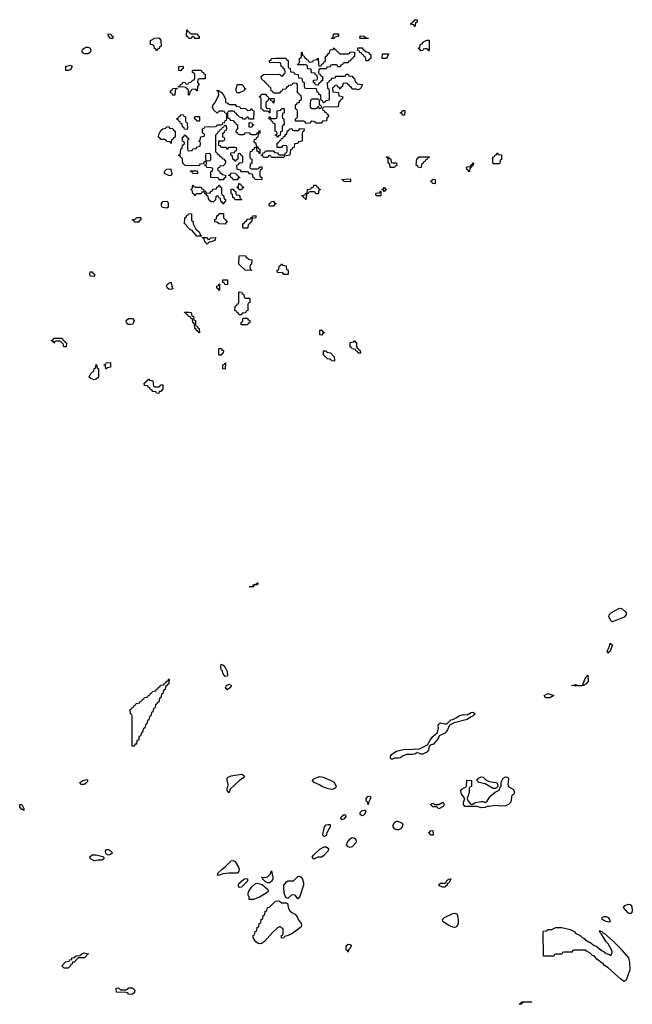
# Model space of a CAD drawing. Header units: inches. Extents: x 2604706 to 2755870, y 449242 to 584050.
# Tile 48 of 59: x 2735850 to 2741930, y 554949 to 564714. Entities that reach past the tile are written whole.
import ezdxf

# ---------------------------------------------------------------- set-up
doc = ezdxf.new("R2010")
doc.units = ezdxf.units.IN
doc.header["$MEASUREMENT"] = 0
for name, color, linetype in [('C7535', 7, 'Continuous'), ('C7536', 7, 'Continuous'), ('C7545', 7, 'Continuous'), ('C7546', 7, 'Continuous')]:
    doc.layers.add(name, color=color, linetype=linetype)

msp = doc.modelspace()

# ---------------------------------------------------------------- linework, layer by layer
at = {"layer": 'C7535', "color": 6}
for points in [[(2738170, 559089), (2738128, 559090), (2738166, 559094), (2738168, 559110), (2738202, 559118), (2738206, 559130), (2738214, 559130), (2738210.7, 559109.3), (2738174, 559106)], [(2737890, 558200.7), (2737870, 558225.2), (2737859.1, 558259.1), (2737849.6, 558270.4), (2737845.4, 558294.6), (2737850, 558322), (2737870, 558311), (2737890.4, 558290.4), (2737910.7, 558250), (2737914, 558210), (2737910, 558204)], [(2736990, 557509.4), (2736968, 557510), (2736966, 557810), (2736962, 557822), (2736948.4, 557828.4), (2736947.3, 557872.7), (2736962, 557878), (2736967.3, 557892.7), (2736982, 557898), (2736987.3, 557912.7), (2737002, 557918), (2737007.3, 557932.7), (2737042, 557938), (2737047.3, 557952.7), (2737062, 557958), (2737067.3, 557972.7), (2737082, 557978), (2737087.3, 557992.7), (2737122, 557998), (2737127.3, 558012.7), (2737142, 558018), (2737147.3, 558032.7), (2737162, 558038), (2737167.3, 558052.7), (2737202, 558058), (2737207.3, 558072.7), (2737222, 558078), (2737227.3, 558092.7), (2737242, 558098), (2737247.3, 558112.7), (2737282, 558118), (2737287.3, 558132.7), (2737302, 558138), (2737307.3, 558152.7), (2737322, 558158), (2737327.3, 558172.7), (2737332.7, 558172.7), (2737330, 558126), (2737318, 558122), (2737314, 558110), (2737298, 558102), (2737294, 558070), (2737278, 558062), (2737272, 558030), (2737258, 558022), (2737252, 557990), (2737238, 557982), (2737230, 557946), (2737218, 557942), (2737210, 557926), (2737198, 557922), (2737194, 557890), (2737178, 557882), (2737172, 557850), (2737158, 557842), (2737152, 557810), (2737138, 557802), (2737132, 557770), (2737118, 557762), (2737112, 557730), (2737098, 557722), (2737092, 557690), (2737078, 557682), (2737072, 557668), (2737070, 557646), (2737058, 557642), (2737050, 557608), (2737034, 557606), (2737031, 557570), (2737014, 557566), (2737011, 557530), (2736992, 557528)], [(2737910, 558069.2), (2737894, 558090), (2737902.7, 558110), (2737930, 558124.7), (2737950.8, 558110.8), (2737950, 558106), (2737942, 558090)], [(2737930, 557046), (2737909.5, 557070), (2737909.5, 557090), (2737916.6, 557103.4), (2737919.6, 557130), (2737907.5, 557172.5), (2737909.5, 557190), (2737917.6, 557202.4), (2737950, 557215.5), (2738050, 557230.5), (2738066, 557226), (2738082, 557210), (2738066, 557190), (2738030, 557167.3), (2737938, 557082)], [(2736490, 557127.6), (2736458, 557130), (2736448, 557150), (2736475.3, 557170), (2736517.5, 557177.5), (2736526, 557170), (2736516.4, 557150)], [(2738950, 557079.5), (2738910, 557085.1), (2738850, 557109.5), (2738826.9, 557126.9), (2738774, 557150), (2738757.2, 557170), (2738760.9, 557179.1), (2738772.3, 557187.7), (2738830, 557208.4), (2738862.6, 557202.6), (2738932.5, 557172.5), (2738970.4, 557150.4), (2738990.4, 557110.4), (2738984, 557096), (2738970, 557086)], [(2735890, 556869.6), (2735882, 556882), (2735870, 556881.2), (2735850, 556904), (2735850, 556930.4), (2735870.3, 556930), (2735890.5, 556890)], [(2739310, 556928), (2739306, 556950), (2739290, 556966), (2739289.6, 556990), (2739305.2, 557010), (2739314, 557014), (2739330.7, 557010.7), (2739330.8, 556990.8), (2739311.3, 556950)], [(2739050, 556779), (2739035.3, 556790), (2739042.7, 556810), (2739070.6, 556830.6), (2739083.6, 556823.6), (2739086, 556810), (2739070, 556789.2)], [(2739250, 556817.2), (2739228.7, 556830), (2739229.2, 556850), (2739250, 556870.5), (2739274.8, 556874.8), (2739282, 556870), (2739281, 556850), (2739270, 556829)], [(2738870, 556609.4), (2738858, 556630), (2738874.5, 556710), (2738890, 556727.7), (2738910, 556733.4), (2738930, 556731), (2738930.5, 556710), (2738899.1, 556650), (2738890, 556622)], [(2739590, 556679.3), (2739568.7, 556690), (2739557.2, 556710), (2739556, 556730), (2739569.6, 556750.4), (2739590, 556764.9), (2739604.5, 556764.5), (2739646.4, 556746.4), (2739651.3, 556730), (2739646.8, 556710), (2739630, 556689.2), (2739610, 556679.3)], [(2739950, 556626), (2739927.3, 556627.3), (2739922, 556642), (2739906, 556650), (2739922, 556658), (2739926, 556670), (2739950, 556671), (2739954, 556630)], [(2739130, 556503.6), (2739110, 556509.3), (2739095.1, 556530), (2739103.9, 556556.1), (2739129.6, 556590.3), (2739150, 556602), (2739170, 556600.7), (2739182.8, 556590), (2739190.7, 556570), (2739184.9, 556550), (2739150, 556509.7)], [(2736670, 556379.3), (2736630, 556379.5), (2736590, 556372.7), (2736554, 556390), (2736545.2, 556410), (2736570.5, 556430.5), (2736610, 556430.8), (2736650, 556422.8), (2736674.8, 556414.8), (2736684.7, 556404.7), (2736686, 556390)], [(2736730, 556429.3), (2736714, 556434), (2736705.2, 556445.2), (2736701.2, 556470), (2736710, 556484.7), (2736730, 556482.8), (2736751.3, 556470), (2736771, 556450), (2736750, 556434)], [(2738770, 556389.5), (2738754, 556410), (2738769, 556430), (2738830, 556488), (2738870.4, 556510.4), (2738891.3, 556510), (2738914, 556494), (2738910.6, 556470), (2738870, 556423.7), (2738850, 556409.6), (2738810, 556409.5)], [(2737830, 556229.4), (2737808.7, 556230), (2737818, 556242), (2737818, 556250), (2737858, 556290), (2737889.2, 556310.8), (2737948.7, 556370), (2737970, 556374), (2737990, 556366), (2738022, 556310), (2738027.3, 556290), (2738026, 556270), (2738011, 556250), (2737930, 556249), (2737870, 556241.2)], [(2738330, 556154), (2738310, 556154.5), (2738287.2, 556167.2), (2738262, 556190), (2738262, 556202), (2738249.6, 556210.4), (2738286, 556206), (2738310, 556213), (2738338.6, 556241.4), (2738350, 556272), (2738364, 556210), (2738363, 556190), (2738350, 556166.6)], [(2738030, 556106), (2738020.4, 556120.4), (2738018, 556130), (2738029, 556150), (2738070, 556187.3), (2738090, 556197.3), (2738110, 556192), (2738110, 556169.2), (2738050, 556109.2)], [(2738128.9, 555988.9), (2738128, 556010), (2738118, 556030), (2738118, 556050), (2738124, 556070), (2738149.4, 556110), (2738190, 556147.7), (2738210.4, 556150.4), (2738256.1, 556136.1), (2738310.5, 556090), (2738318, 556070), (2738297.3, 556050), (2738230, 556012.7), (2738170, 555989.2)], [(2738610, 555995.3), (2738587.7, 556027.7), (2738570, 556035.6), (2738547.7, 556032.3), (2738510, 555997.2), (2738490, 556009.2), (2738474.7, 556050), (2738470, 556114), (2738471.8, 556130), (2738496.6, 556163.4), (2738510, 556172), (2738566, 556174), (2738610, 556215.3), (2738630, 556219.5), (2738644.9, 556210), (2738655.8, 556190), (2738667.5, 556152.5), (2738667.7, 556130), (2738630, 556018)], [(2738450, 555606), (2738448, 555630), (2738462, 555638), (2738466, 555650), (2738466, 555690), (2738462, 555702), (2738450, 555706), (2738438, 555718), (2738430, 555718), (2738410, 555708), (2738359.8, 555660.2), (2738281, 555570), (2738250, 555552.7), (2738230, 555549.6), (2738210, 555556), (2738189, 555570), (2738168, 555610), (2738168, 555630), (2738182, 555638), (2738186, 555670), (2738202, 555678), (2738206, 555710), (2738222, 555718), (2738226, 555750), (2738242, 555758), (2738246, 555790), (2738262, 555798), (2738266, 555830), (2738282, 555838), (2738286, 555870), (2738302, 555878), (2738308, 555910), (2738328, 555912), (2738388.7, 555970), (2738405.1, 555974.9), (2738430, 555970.4), (2738450, 555956.4), (2738496.3, 555956.3), (2738507.9, 555947.9), (2738518, 555898), (2738530, 555877.3), (2738550, 555860.7), (2738582.8, 555842.8), (2738606.8, 555810), (2738612.4, 555790), (2738643, 555750), (2738647.3, 555730), (2738642, 555718), (2738611, 555690), (2738550, 555649.2), (2738514, 555630), (2738478, 555622), (2738470, 555608)], [(2736290, 555308), (2736270, 555326), (2736270, 555334), (2736306, 555370), (2736342, 555378), (2736346, 555390), (2736366, 555394), (2736368, 555410), (2736390, 555412), (2736410, 555431), (2736448, 555432), (2736466, 555450), (2736490, 555458), (2736532, 555450), (2736518, 555442), (2736514, 555430), (2736494, 555410), (2736430, 555408), (2736390, 555368), (2736374, 555366), (2736370, 555346), (2736358, 555342), (2736354, 555330), (2736330, 555308.7)], [(2739110, 555466), (2739102, 555482), (2739090, 555486), (2739089, 555510), (2739089, 555530), (2739110, 555546), (2739130, 555541), (2739138.8, 555530), (2739130, 555506), (2739112, 555488)], [(2736930, 555046), (2736922, 555062), (2736907.3, 555067.3), (2736810, 555068), (2736808, 555110), (2736830, 555111.3), (2736852, 555092), (2736870, 555091.3), (2736907.3, 555092.7), (2736922, 555098), (2736926, 555110), (2736932.7, 555112.7), (2736970, 555112), (2736994, 555090), (2736990, 555066), (2736970, 555048.7)]]:
    msp.add_lwpolyline(points, close=True, dxfattribs=at)
for points in [[(2740000, 557582), (2739956, 557530), (2739922.8, 557517.2), (2739914.4, 557505.6), (2739906.8, 557470), (2739890.4, 557449.7), (2739850, 557429.3), (2739830, 557429.2), (2739810, 557439), (2739790, 557441.2), (2739770, 557429.2), (2739750, 557425.2), (2739690, 557426), (2739650, 557409.3), (2739630, 557393.2), (2739610, 557389.3), (2739570.7, 557389.3), (2739550, 557379), (2739540.2, 557380.2), (2739530, 557386), (2739529, 557410), (2739544, 557430), (2739590, 557459.1), (2739670, 557479.1), (2739730, 557474.8), (2739770, 557481), (2739810, 557478), (2739898, 557522), (2739922.7, 557570), (2739950, 557604.7), (2739996, 557644), (2740000, 557661.4)], [(2740000, 556897.5), (2739990, 556906), (2739950, 556906), (2739930, 556926), (2739930, 556934), (2739950, 556942), (2739971.3, 556931.3), (2740000, 556931.1)]]:
    msp.add_lwpolyline(points, dxfattribs=at)
at = {"layer": 'C7536', "color": 6}
for points in [[(2739770, 564646), (2739762, 564662), (2739726, 564670), (2739742, 564678), (2739746, 564690), (2739762, 564698), (2739770, 564714), (2739790, 564714), (2739794, 564710), (2739794, 564690), (2739778, 564682), (2739774, 564650)], [(2736750, 564528), (2736742, 564542), (2736730, 564546), (2736727.3, 564572.7), (2736754, 564570), (2736758, 564558), (2736774, 564550), (2736774, 564530), (2736770, 564528)], [(2737210, 564406), (2737202, 564422), (2737187.3, 564427.3), (2737186, 564450), (2737170, 564466), (2737147.3, 564467.3), (2737147.3, 564507.3), (2737190, 564531.3), (2737230, 564534), (2737252, 564510), (2737254, 564450), (2737238, 564442), (2737232.7, 564427.3), (2737218, 564422)], [(2737552.7, 564572.7), (2737610, 564574), (2737618, 564558), (2737631.6, 564551.6), (2737630, 564526), (2737590, 564526), (2737582, 564542), (2737570, 564546), (2737558, 564542), (2737552.7, 564527.3), (2737530, 564526), (2737522, 564542), (2737506, 564550), (2737507.3, 564612.7), (2737514, 564610), (2737518, 564598), (2737534, 564590), (2737538, 564578)], [(2738946, 564526), (2738946, 564530), (2738962, 564538), (2738966, 564570), (2738970, 564574), (2739010, 564574), (2739014, 564570), (2739014, 564550), (2738978, 564542), (2738970, 564526)], [(2739230, 564526), (2739226, 564530), (2739228, 564550), (2739230, 564554), (2739270, 564552), (2739278, 564538), (2739311.6, 564531.6), (2739310, 564526)], [(2736490, 564374), (2736469, 564390), (2736469, 564410), (2736477.2, 564422.8), (2736489.3, 564430.7), (2736510, 564441), (2736530, 564441), (2736551, 564430), (2736556, 564404), (2736550, 564388.7), (2736530, 564374)], [(2739910, 564406), (2739902, 564422), (2739890, 564426), (2739870, 564426), (2739858, 564422), (2739851.6, 564408.4), (2739830, 564406), (2739822, 564422), (2739808, 564428), (2739810, 564434), (2739822, 564438), (2739828.9, 564471.1), (2739846, 564474), (2739850, 564492), (2739890, 564511), (2739910, 564511.3), (2739912.7, 564507.3), (2739914, 564410)], [(2739030, 564374), (2739110, 564374), (2739122, 564378), (2739130, 564394), (2739172.7, 564392.7), (2739172.7, 564347.3), (2739158, 564342), (2739152.7, 564327.3), (2739138, 564322), (2739132.7, 564307.3), (2739118, 564302), (2739110, 564286), (2739070, 564286), (2739058, 564282), (2739054, 564270), (2739038, 564262), (2739030, 564246), (2739007.3, 564247.3), (2739002, 564262), (2738990, 564266), (2738950, 564266), (2738938, 564262), (2738930, 564246), (2738898, 564242), (2738890, 564226), (2738830, 564226), (2738818, 564222), (2738814, 564190), (2738818, 564178), (2738832.7, 564172.7), (2738838, 564158), (2738854, 564150), (2738854, 564110), (2738838, 564102), (2738834, 564090), (2738818, 564082), (2738810, 564066), (2738787.3, 564067.3), (2738782, 564082), (2738766, 564090), (2738767.3, 564112.7), (2738802, 564118), (2738806, 564130), (2738802, 564162), (2738787.3, 564167.3), (2738782, 564182), (2738747.3, 564187.3), (2738742, 564222), (2738710, 564226), (2738702, 564262), (2738687.3, 564267.3), (2738610, 564266), (2738606, 564270), (2738622, 564278), (2738627.3, 564292.7), (2738628, 564330), (2738642, 564338), (2738646, 564350), (2738646, 564390), (2738650, 564394), (2738654, 564390), (2738658, 564358), (2738672.7, 564352.7), (2738678, 564338), (2738694, 564330), (2738698, 564318), (2738712.7, 564312.7), (2738718, 564298), (2738730, 564294), (2738762, 564298), (2738767.3, 564312.7), (2738802, 564318), (2738806, 564330), (2738812.7, 564332.7), (2738814, 564270), (2738818, 564258), (2738830, 564254), (2738842, 564258), (2738847.3, 564272.7), (2738862, 564278), (2738867.3, 564292.7), (2738882, 564298), (2738886, 564310), (2738886, 564350), (2738902, 564358), (2738910, 564374), (2738922, 564378), (2738930, 564414), (2738962, 564418), (2738970, 564434), (2738978, 564418), (2738992.7, 564412.7), (2738998, 564398), (2739012.7, 564392.7), (2739018, 564378)], [(2739310, 564306), (2739287.3, 564307.3), (2739282, 564342), (2739267.3, 564347.3), (2739262, 564362), (2739247.3, 564367.3), (2739242, 564382), (2739227.3, 564387.3), (2739222, 564402), (2739207.3, 564407.3), (2739206, 564430), (2739210, 564434), (2739250, 564434), (2739258, 564418), (2739274, 564410), (2739278, 564398), (2739314, 564390), (2739318, 564378), (2739334, 564370), (2739334, 564330), (2739318, 564322)], [(2739490, 564328), (2739448.4, 564328.4), (2739450, 564374), (2739510, 564374), (2739510, 564366), (2739502, 564358)], [(2736330, 564209), (2736308, 564210), (2736309.3, 564250.7), (2736350, 564262), (2736370, 564252), (2736362, 564230), (2736350, 564218)], [(2737450, 564208), (2737428, 564210), (2737428, 564250), (2737470, 564254), (2737474, 564250), (2737474, 564230), (2737458, 564222)], [(2738870, 563894), (2738882, 563898), (2738890, 563914), (2738922, 563918), (2738926, 563930), (2738926, 564010), (2738922, 564022), (2738908, 564030), (2738906, 564090), (2738922, 564098), (2738926, 564110), (2738942, 564118), (2738950, 564134), (2738982, 564138), (2738990, 564154), (2739070, 564154), (2739082, 564158), (2739090, 564174), (2739110, 564174), (2739118, 564158), (2739150, 564154), (2739158, 564138), (2739174, 564130), (2739178, 564098), (2739194, 564090), (2739198, 564078), (2739252.7, 564072.7), (2739231.3, 564030), (2739210, 564018), (2739190, 564026), (2739150, 564026), (2739142, 564042), (2739126, 564050), (2739122, 564062), (2739106, 564070), (2739102, 564082), (2739090, 564086), (2739058, 564082), (2739054, 564050), (2739038, 564042), (2739030, 564026), (2739022, 564042), (2739007.3, 564047.3), (2739002, 564062), (2738990, 564066), (2738978, 564062), (2738972.7, 564047.3), (2738958, 564042), (2738954, 564030), (2738958, 563998), (2739012.7, 563992.7), (2739018, 563958), (2739052.7, 563952.7), (2739054, 563930), (2739038, 563922), (2739030, 563906), (2739018, 563902), (2739010, 563848.7), (2738870, 563846), (2738858, 563842), (2738854, 563830), (2738858, 563818), (2738872.7, 563812.7), (2738878, 563798), (2738894, 563790), (2738898, 563778), (2738910, 563774), (2738914, 563750), (2738898, 563742), (2738894, 563710), (2738854, 563706), (2738850, 563688.7), (2738792.7, 563687.3), (2738786, 563690), (2738782, 563702), (2738750, 563706), (2738738, 563702), (2738730, 563688), (2738690, 563686), (2738682, 563702), (2738670, 563706), (2738587.3, 563707.3), (2738586, 563730), (2738602, 563738), (2738606, 563750), (2738606, 563810), (2738602, 563822), (2738586, 563830), (2738586, 563870), (2738602, 563878), (2738608.4, 563891.6), (2738626, 563894), (2738628.4, 563911.6), (2738642, 563918), (2738646, 563930), (2738642, 563962), (2738627.3, 563967.3), (2738622, 563982), (2738606, 563990), (2738606, 564070), (2738602, 564082), (2738570, 564086), (2738558, 564082), (2738550, 564066), (2738518, 564062), (2738514, 564050), (2738498, 564042), (2738490, 564026), (2738458, 564022), (2738454, 564010), (2738438, 564002), (2738430, 563986), (2738370, 563986), (2738362, 564002), (2738346, 564010), (2738342, 564042), (2738327.3, 564047.3), (2738322, 564062), (2738307.3, 564067.3), (2738302, 564082), (2738290, 564086), (2738282, 564102), (2738270, 564106), (2738250, 564126), (2738248, 564150), (2738270, 564172), (2738427.3, 564172.7), (2738450, 564154), (2738462, 564158), (2738470, 564174), (2738482, 564178), (2738486, 564190), (2738482, 564222), (2738470, 564226), (2738462, 564242), (2738446, 564250), (2738442, 564282), (2738430, 564286), (2738328.7, 564288.7), (2738328.7, 564310), (2738346, 564314), (2738348, 564330), (2738390, 564334), (2738492.7, 564332.7), (2738498, 564318), (2738514, 564310), (2738514, 564250), (2738518, 564238), (2738534, 564230), (2738538, 564198), (2738570, 564194), (2738578, 564178), (2738614, 564170), (2738618, 564138), (2738650, 564134), (2738658, 564098), (2738674, 564090), (2738674, 564050), (2738678, 564038), (2738690, 564034), (2738792.7, 564032.7), (2738798, 563998), (2738812.7, 563992.7), (2738818, 563978), (2738834, 563970), (2738834, 563930), (2738838, 563918), (2738852.7, 563912.7), (2738858, 563898)], [(2737612.7, 564007.3), (2737606, 564010), (2737602, 564022), (2737590, 564026), (2737558, 564022), (2737552.7, 564007.3), (2737538, 564002), (2737534, 563970), (2737530, 563966), (2737526, 563970), (2737526, 564010), (2737522, 564022), (2737506, 564030), (2737502, 564042), (2737467.3, 564047.3), (2737426, 564046), (2737426, 564050), (2737442, 564058), (2737446, 564070), (2737462, 564078), (2737470, 564094), (2737492.7, 564092.7), (2737498, 564078), (2737510, 564074), (2737522, 564078), (2737527.3, 564092.7), (2737550, 564094), (2737570, 564114), (2737582, 564118), (2737587.3, 564132.7), (2737587.3, 564167.3), (2737582, 564182), (2737566, 564190), (2737566, 564210), (2737570, 564214), (2737650, 564212), (2737658, 564198), (2737674, 564190), (2737678, 564178), (2737690, 564174), (2737692, 564130), (2737690, 564126), (2737630, 564126), (2737618, 564122), (2737614, 564090), (2737632, 564070), (2737614, 564050)], [(2738030, 563989), (2738009.1, 563989.1), (2737998, 564010), (2737998, 564030), (2738006, 564050), (2738008, 564072), (2738054, 564070), (2738074, 564050), (2738078, 564038), (2738091.1, 564031.1), (2738090, 564026), (2738078, 564022), (2738074, 564010)], [(2737370, 563966), (2737366, 563970), (2737362, 563982), (2737346, 563990), (2737346, 564010), (2737362, 564018), (2737368.4, 564031.6), (2737414, 564034), (2737414, 564030), (2737398, 564022), (2737392.7, 564007.3), (2737390, 563966)], [(2738110, 563814), (2738142, 563818), (2738146, 563830), (2738151.6, 563831.6), (2738158, 563818), (2738174, 563810), (2738170, 563726), (2738130, 563726), (2738122, 563742), (2738110, 563746), (2738098, 563742), (2738092.7, 563727.3), (2738070, 563726), (2738062, 563742), (2738027.3, 563747.3), (2738022, 563762), (2738007.3, 563767.3), (2738002, 563782), (2737987.3, 563787.3), (2737982, 563802), (2737970, 563806), (2737930, 563806), (2737918, 563802), (2737914, 563790), (2737914, 563750), (2737918, 563738), (2737932.7, 563732.7), (2737938, 563718), (2737972.7, 563712.7), (2737978, 563698), (2737992.7, 563692.7), (2737998, 563678), (2738012, 563672), (2738012, 563628), (2737998, 563622), (2737994, 563610), (2737998, 563598), (2738012.7, 563592.7), (2738018, 563578), (2738030, 563574), (2738070, 563574), (2738082, 563578), (2738090, 563592), (2738130, 563594), (2738138, 563578), (2738150, 563574), (2738190, 563574), (2738202, 563578), (2738207.3, 563592.7), (2738222, 563598), (2738227.3, 563612.7), (2738234, 563614), (2738234, 563590), (2738218, 563582), (2738212.7, 563547.3), (2738198, 563542), (2738192.7, 563527.3), (2738178, 563522), (2738174, 563510), (2738178, 563498), (2738194, 563490), (2738198, 563458), (2738212.7, 563452.7), (2738218, 563438), (2738234, 563430), (2738234, 563386), (2738227.3, 563387.3), (2738222, 563402), (2738207.3, 563407.3), (2738202, 563442), (2738190, 563446), (2738178, 563442), (2738172.7, 563427.3), (2738158, 563422), (2738152.7, 563407.3), (2738138, 563402), (2738134, 563390), (2738134, 563350), (2738138, 563338), (2738154, 563330), (2738154, 563290), (2738138, 563282), (2738134, 563250), (2738138, 563238), (2738150, 563234), (2738210, 563234), (2738222, 563238), (2738230, 563254), (2738250, 563254), (2738254, 563250), (2738254, 563230), (2738238, 563222), (2738234, 563210), (2738234, 563170), (2738238, 563158), (2738254, 563150), (2738254, 563130), (2738250, 563126), (2738188.4, 563128.4), (2738182, 563142), (2738166, 563150), (2738162, 563182), (2738130, 563186), (2738122, 563202), (2738110, 563206), (2738050, 563206), (2738042, 563222), (2738007.3, 563227.3), (2738006, 563270), (2738022, 563278), (2738030, 563294), (2738062, 563298), (2738066, 563310), (2738066, 563350), (2738062, 563362), (2738047.3, 563367.3), (2738042, 563382), (2738030, 563386), (2738018, 563382), (2738014, 563370), (2738014, 563330), (2737998, 563322), (2737992.7, 563307.3), (2737986, 563310), (2737982, 563322), (2737966, 563330), (2737962, 563362), (2737946, 563370), (2737946, 563390), (2737950, 563394), (2737982, 563398), (2737987.3, 563412.7), (2738002, 563418), (2738006, 563430), (2738002, 563442), (2737990, 563446), (2737930, 563446), (2737918, 563442), (2737910, 563426), (2737902, 563442), (2737890, 563446), (2737850, 563446), (2737842, 563462), (2737827.3, 563467.3), (2737827.3, 563512.7), (2737870, 563514), (2737882, 563518), (2737886, 563530), (2737882, 563542), (2737866, 563550), (2737866, 563590), (2737882, 563598), (2737887.3, 563612.7), (2737902, 563618), (2737906, 563630), (2737902, 563662), (2737890, 563666), (2737878, 563662), (2737872.7, 563647.3), (2737858, 563642), (2737852.7, 563627.3), (2737838, 563622), (2737832.7, 563607.3), (2737818, 563602), (2737812.7, 563587.3), (2737794, 563570), (2737794, 563410), (2737798, 563398), (2737810, 563394), (2737818, 563378), (2737830, 563374), (2737838, 563358), (2737852.7, 563352.7), (2737858, 563338), (2737872.7, 563332.7), (2737892, 563310), (2737890, 563286), (2737870, 563266), (2737838, 563262), (2737832.7, 563247.3), (2737818, 563242), (2737814, 563230), (2737818, 563218), (2737832.7, 563212.7), (2737838, 563198), (2737854, 563190), (2737858, 563178), (2737892.7, 563172.7), (2737894, 563150), (2737878, 563142), (2737870, 563126), (2737830, 563126), (2737822, 563142), (2737810, 563146), (2737747.3, 563147.3), (2737746, 563210), (2737762, 563218), (2737766, 563230), (2737762, 563242), (2737750, 563246), (2737707.3, 563247.3), (2737702, 563262), (2737686, 563270), (2737686, 563274), (2737702, 563278), (2737706, 563290), (2737702, 563302), (2737690, 563306), (2737678, 563302), (2737674, 563286), (2737638, 563282), (2737630, 563266), (2737492.7, 563267.3), (2737468, 563290), (2737467.3, 563327.3), (2737462, 563342), (2737450, 563346), (2737442, 563362), (2737426, 563370), (2737442, 563378), (2737447.3, 563392.7), (2737448.4, 563431.6), (2737462, 563438), (2737466, 563470), (2737482, 563478), (2737486, 563490), (2737482, 563502), (2737466, 563510), (2737466, 563550), (2737482, 563558), (2737487.3, 563572.7), (2737494, 563570), (2737498, 563558), (2737514, 563550), (2737518, 563538), (2737532, 563530), (2737518, 563522), (2737514, 563510), (2737514, 563430), (2737518, 563418), (2737530, 563414), (2737562, 563418), (2737568, 563432), (2737602, 563438), (2737610, 563454), (2737642, 563458), (2737646, 563490), (2737642, 563502), (2737628, 563510), (2737642, 563518), (2737647.3, 563552.7), (2737682, 563558), (2737686, 563570), (2737682, 563582), (2737666, 563590), (2737666, 563630), (2737682, 563638), (2737687.3, 563652.7), (2737790, 563654), (2737802, 563658), (2737808.9, 563671.1), (2737847.3, 563672.7), (2737862, 563678), (2737866, 563690), (2737886, 563694), (2737890, 563714), (2737902, 563718), (2737906, 563730), (2737906, 563770), (2737902, 563782), (2737886, 563790), (2737882, 563802), (2737870, 563806), (2737830, 563806), (2737810, 563788), (2737776.4, 563816.4), (2737768.7, 563830), (2737764, 563850), (2737769.3, 563870.7), (2737788.9, 563891.1), (2737826, 563970), (2737822, 564002), (2737808.4, 564008.4), (2737810, 564014), (2737834, 564010), (2737838, 563998), (2737850, 563994), (2737870, 563972), (2737891.3, 563930), (2737894, 563894), (2737914, 563890), (2737918, 563878), (2737932.7, 563872.7), (2737990, 563872), (2737998, 563858), (2738034, 563850), (2738038, 563838), (2738090, 563832)], [(2738330, 563934), (2738370, 563934), (2738374, 563930), (2738372.7, 563887.3), (2738366, 563890), (2738362, 563902), (2738346, 563910), (2738342, 563922), (2738330, 563926), (2738318, 563922), (2738314, 563910), (2738298, 563902), (2738292.7, 563887.3), (2738292.7, 563852.7), (2738298, 563838), (2738330, 563834), (2738334, 563830), (2738334, 563790), (2738330, 563786), (2738322, 563802), (2738310, 563806), (2738270, 563806), (2738262, 563822), (2738246, 563830), (2738247.3, 563927.3), (2738242, 563942), (2738226, 563950), (2738242, 563958), (2738250, 563974), (2738290, 563974), (2738298, 563958), (2738312.7, 563952.7), (2738318, 563938)], [(2738810, 563926), (2738750, 563926), (2738738, 563922), (2738732, 563890), (2738732.7, 563852.7), (2738738, 563838), (2738750, 563834), (2738790, 563834), (2738802, 563838), (2738807.3, 563852.7), (2738814, 563854), (2738818, 563838), (2738830, 563834), (2738842, 563838), (2738846, 563850), (2738842, 563862), (2738826, 563866), (2738826, 563910), (2738822, 563922)], [(2737510, 563626), (2737487.3, 563627.3), (2737482, 563642), (2737466, 563650), (2737462, 563682), (2737447.3, 563687.3), (2737442, 563702), (2737430, 563706), (2737422, 563722), (2737406, 563730), (2737422, 563738), (2737426, 563750), (2737442, 563758), (2737450, 563774), (2737474, 563770), (2737478, 563758), (2737494, 563750), (2737494, 563710), (2737498, 563698), (2737510, 563694), (2737512.7, 563687.3), (2737514, 563630)], [(2737630, 563706), (2737608.4, 563708.4), (2737602, 563722), (2737586, 563730), (2737587.3, 563752.7), (2737630, 563754), (2737634, 563750), (2737634, 563710)], [(2738410, 563546), (2738402, 563562), (2738386, 563570), (2738402, 563578), (2738406, 563590), (2738402, 563602), (2738386, 563610), (2738386, 563670), (2738382, 563682), (2738367.3, 563687.3), (2738362, 563702), (2738350, 563706), (2738342, 563722), (2738326, 563730), (2738326, 563750), (2738332.7, 563752.7), (2738338, 563738), (2738350, 563734), (2738390, 563734), (2738402, 563738), (2738406, 563750), (2738406, 563810), (2738442, 563818), (2738450, 563834), (2738470, 563834), (2738474, 563830), (2738474, 563790), (2738458, 563782), (2738454, 563750), (2738458, 563738), (2738472, 563730), (2738474, 563670), (2738458, 563662), (2738454, 563650), (2738454, 563610), (2738438, 563602), (2738434, 563570), (2738418, 563562)], [(2739650, 563766), (2739642, 563782), (2739626, 563790), (2739642, 563798), (2739650, 563814), (2739670, 563814), (2739674, 563810), (2739670, 563766)], [(2738150, 563646), (2738128.4, 563648.4), (2738126, 563690), (2738130, 563694), (2738152.7, 563692.7), (2738158, 563678), (2738174, 563670), (2738158, 563662)], [(2737350, 563486), (2737342, 563502), (2737307.3, 563507.3), (2737302, 563522), (2737290, 563526), (2737250, 563526), (2737242, 563542), (2737228, 563550), (2737230, 563574), (2737250, 563614), (2737270, 563632), (2737302, 563638), (2737306, 563650), (2737312.7, 563652.7), (2737330, 563654), (2737338, 563638), (2737370, 563634), (2737378, 563618), (2737394, 563610), (2737394, 563550), (2737378, 563542), (2737370, 563526), (2737358, 563522), (2737354, 563490)], [(2738470, 563346), (2738350, 563348), (2738342, 563362), (2738330, 563366), (2738318, 563362), (2738311.6, 563348.4), (2738270, 563348), (2738262, 563362), (2738246, 563370), (2738246, 563374), (2738262, 563378), (2738267.3, 563392.7), (2738282, 563398), (2738290, 563414), (2738370, 563414), (2738378, 563398), (2738410, 563394), (2738418, 563378), (2738430, 563374), (2738470, 563374), (2738482, 563378), (2738487.3, 563392.7), (2738502, 563398), (2738506, 563410), (2738506, 563450), (2738502, 563462), (2738470, 563466), (2738458, 563462), (2738450, 563446), (2738410, 563446), (2738406, 563450), (2738406, 563490), (2738422, 563498), (2738427.3, 563512.7), (2738442, 563518), (2738447.3, 563532.7), (2738462, 563538), (2738467.3, 563552.7), (2738482, 563558), (2738490, 563574), (2738502, 563578), (2738506, 563610), (2738522, 563618), (2738527.3, 563632.7), (2738550, 563634), (2738558, 563618), (2738570, 563614), (2738610, 563614), (2738622, 563618), (2738630, 563634), (2738672.7, 563632.7), (2738671.6, 563608.4), (2738658, 563602), (2738652.7, 563587.3), (2738654, 563510), (2738618, 563502), (2738610, 563486), (2738578, 563482), (2738574, 563450), (2738558, 563442), (2738550, 563426), (2738538, 563422), (2738531.1, 563368.9), (2738478, 563362)], [(2737730, 563386), (2737698, 563382), (2737694, 563370), (2737694, 563330), (2737698, 563318), (2737730, 563314), (2737742, 563318), (2737746, 563330), (2737746, 563370), (2737742, 563382)], [(2739550, 563294), (2739590, 563294), (2739591.6, 563268.4), (2739578, 563262), (2739570, 563248), (2739527.3, 563247.3), (2739522, 563282), (2739506, 563290), (2739506, 563330), (2739502, 563342), (2739490, 563346), (2739490, 563354), (2739510, 563354), (2739518, 563338), (2739532.7, 563332.7), (2739538, 563298)], [(2739830, 563246), (2739807.3, 563247.3), (2739802, 563262), (2739786, 563270), (2739790, 563334), (2739802, 563338), (2739810, 563354), (2739912.7, 563352.7), (2739912.7, 563347.3), (2739898, 563342), (2739890, 563326), (2739878, 563322), (2739870, 563306), (2739858, 563302), (2739850, 563286), (2739838, 563282), (2739834, 563250)], [(2737350, 563166), (2737330, 563168), (2737288.7, 563188.7), (2737288, 563210), (2737309.1, 563230.9), (2737350, 563234), (2737352, 563210), (2737362, 563190)], [(2737610, 563186), (2737568.4, 563188.4), (2737562, 563202), (2737546, 563210), (2737550, 563214), (2737610, 563214), (2737614, 563210), (2737614, 563190)], [(2737970, 563126), (2737962, 563142), (2737947.3, 563147.3), (2737942, 563162), (2737927.3, 563167.3), (2737927.3, 563172.7), (2737942, 563178), (2737950, 563194), (2737992.7, 563192.7), (2737998, 563178), (2738012.7, 563172.7), (2738018, 563158), (2738034, 563150), (2738018, 563142), (2738010, 563126)], [(2737870, 562886), (2737862, 562902), (2737846, 562910), (2737842, 562942), (2737827.3, 562947.3), (2737822, 562962), (2737810, 562966), (2737798, 562962), (2737792.7, 562927.3), (2737772.7, 562907.3), (2737750, 562906), (2737728.7, 562928.7), (2737722, 562962), (2737710, 562966), (2737702, 562982), (2737686, 562990), (2737682, 563002), (2737670, 563006), (2737658, 563002), (2737651.6, 562988.4), (2737612.7, 562987.3), (2737598, 562982), (2737590, 562966), (2737582, 562982), (2737568.7, 562988.7), (2737562, 563022), (2737548, 563030), (2737562, 563038), (2737568.4, 563071.6), (2737572.7, 563072.7), (2737578, 563058), (2737590, 563054), (2737650, 563054), (2737658, 563038), (2737672.7, 563032.7), (2737678, 563018), (2737692.7, 563012.7), (2737698, 562998), (2737730, 562994), (2737742, 562998), (2737747.3, 563012.7), (2737762, 563018), (2737767.3, 563032.7), (2737802, 563038), (2737807.3, 563052.7), (2737822, 563058), (2737827.3, 563072.7), (2737832.7, 563072.7), (2737838, 563058), (2737854, 563050), (2737854, 562990), (2737858, 562978), (2737871.6, 562971.6), (2737878, 562938), (2737894, 562930), (2737894, 562910), (2737878, 562902)], [(2738050, 563026), (2738027.3, 563027.3), (2738022, 563042), (2738006, 563050), (2738022, 563058), (2738026, 563090), (2738030, 563094), (2738038, 563078), (2738052.7, 563072.7), (2738058, 563058), (2738074, 563050), (2738058, 563042)], [(2738812.7, 562987.3), (2738788.4, 562988.4), (2738782, 563002), (2738770, 563006), (2738730, 563006), (2738718, 563002), (2738714, 562990), (2738698, 562982), (2738690, 562928), (2738682, 562942), (2738670, 562946), (2738662, 562962), (2738650, 562966), (2738648.7, 562971.3), (2738682, 562978), (2738686, 562990), (2738702, 562998), (2738706, 563030), (2738742, 563038), (2738746, 563050), (2738766, 563054), (2738770, 563072), (2738792.7, 563072.7), (2738798, 563058), (2738810, 563054), (2738818, 563038), (2738834, 563030), (2738818, 563022)], [(2739130, 563106), (2739068.4, 563108.4), (2739062, 563122), (2739048, 563130), (2739130, 563134), (2739134, 563130), (2739134, 563110)], [(2739970, 563086), (2739946, 563090), (2739942, 563102), (2739928, 563110), (2739942, 563118), (2739948.4, 563131.6), (2739974, 563130), (2739974, 563090)], [(2738050, 562926), (2737988.4, 562928.4), (2737982, 562942), (2737966, 562950), (2737962, 562982), (2737950, 562986), (2737947.3, 562992.7), (2737947.3, 563032.7), (2737970, 563034), (2737978, 563018), (2737992.7, 563012.7), (2737998, 562978), (2738032.7, 562972.7), (2738038, 562938), (2738052.7, 562932.7)], [(2739430, 562966), (2739387.3, 562967.3), (2739386, 562990), (2739390, 562994), (2739422, 562998), (2739427.3, 563012.7), (2739434, 563014), (2739434, 562970)], [(2739470, 563006), (2739462, 563022), (2739446, 563026), (2739447.3, 563032.7), (2739462, 563038), (2739470, 563054), (2739478, 563038), (2739492, 563030), (2739478, 563022)], [(2737310, 562844), (2737266, 562850), (2737258, 562870), (2737258, 562890), (2737270, 562912), (2737310, 562914), (2737322, 562902), (2737324.7, 562855.3)], [(2738330, 562866), (2738326, 562870), (2738330, 562894), (2738342, 562898), (2738350, 562912), (2738370, 562914), (2738378, 562898), (2738394, 562890), (2738378, 562882), (2738370, 562866)], [(2737650, 562566), (2737607.3, 562567.3), (2737562, 562622), (2737535.3, 562635.3), (2737506, 562670), (2737502, 562682), (2737486, 562690), (2737488, 562750), (2737502, 562758), (2737510, 562774), (2737522, 562778), (2737528.4, 562791.6), (2737554, 562790), (2737554, 562730), (2737558, 562718), (2737572.7, 562712.7), (2737572, 562690), (2737591.3, 562650), (2737598, 562638), (2737632, 562610), (2737642, 562582), (2737654, 562570), (2737654, 562566)], [(2737890, 562686), (2737830, 562688), (2737807.3, 562707.3), (2737786, 562710), (2737787.3, 562732.7), (2737802, 562738), (2737806, 562770), (2737822, 562778), (2737828.4, 562791.6), (2737872.7, 562792.7), (2737874, 562750), (2737894, 562730), (2737898, 562718), (2737912, 562710), (2737898, 562702)], [(2736990, 562706), (2736982, 562722), (2736970, 562726), (2736969, 562731), (2737002, 562738), (2737010, 562752), (2737050, 562752), (2737054, 562750), (2737054, 562730), (2737038, 562722), (2737030, 562706)], [(2738070, 562646), (2738066, 562650), (2738066, 562690), (2738082, 562698), (2738086, 562710), (2738102, 562718), (2738110, 562734), (2738142, 562738), (2738146, 562750), (2738162, 562758), (2738166, 562770), (2738192.7, 562772.7), (2738192.7, 562747.3), (2738158, 562742), (2738151.3, 562708.7), (2738138, 562702), (2738130, 562686), (2738118, 562682), (2738114, 562650), (2738110, 562646)], [(2737730, 562534), (2737748.4, 562551.6), (2737792.7, 562552.7), (2737791.1, 562528.9), (2737754, 562510), (2737732, 562508), (2737710, 562488.7), (2737688, 562510), (2737682, 562542), (2737666, 562550), (2737666, 562554), (2737710, 562554), (2737718, 562538)], [(2738150, 562226), (2738088.4, 562228.4), (2738026, 562290), (2738027.3, 562372.7), (2738090, 562374), (2738098, 562358), (2738114, 562350), (2738118, 562338), (2738152.7, 562332.7), (2738152, 562290), (2738138, 562282), (2738134, 562270), (2738138, 562238), (2738154, 562230)], [(2738470, 562186), (2738462, 562202), (2738407.3, 562207.3), (2738406, 562230), (2738422, 562238), (2738426, 562270), (2738442, 562278), (2738447.3, 562292.7), (2738454, 562290), (2738458, 562278), (2738490, 562274), (2738494, 562270), (2738498, 562238), (2738514, 562230), (2738514, 562190), (2738510, 562186)], [(2736590, 562166), (2736548.9, 562168.9), (2736546, 562190), (2736550, 562212), (2736570, 562214), (2736578, 562198), (2736594, 562190), (2736594, 562170)], [(2737350, 562038), (2737330, 562042), (2737318, 562050), (2737308.7, 562070), (2737318, 562090), (2737330, 562102), (2737350.8, 562110.8), (2737362, 562062), (2737370, 562046)], [(2737830, 562026), (2737822, 562042), (2737806, 562050), (2737807.3, 562072.7), (2737822, 562078), (2737830, 562094), (2737834, 562090), (2737834, 562030)], [(2737910, 562086), (2737887.3, 562087.3), (2737882, 562102), (2737867.3, 562107.3), (2737867.3, 562132.7), (2737912.7, 562132.7), (2737914, 562090)], [(2738050, 561786), (2738027.3, 561787.3), (2738022, 561802), (2738010, 561806), (2738002, 561822), (2737986, 561830), (2737988.4, 561871.6), (2738002, 561878), (2738010, 561894), (2738022, 561898), (2738026, 561910), (2738026, 562010), (2738030, 562014), (2738052.7, 562012.7), (2738058, 561998), (2738074, 561990), (2738078, 561958), (2738092.7, 561952.7), (2738130, 561952), (2738132.7, 561947.3), (2738134, 561910), (2738118, 561902), (2738114, 561890), (2738114, 561830), (2738098, 561822), (2738090, 561806), (2738058, 561802)], [(2737630, 561608.7), (2737622, 561622), (2737606, 561630), (2737602, 561642), (2737588, 561650), (2737586, 561690), (2737582, 561702), (2737568, 561710), (2737566, 561746), (2737548.9, 561748.9), (2737546, 561766), (2737526, 561770), (2737522, 561782), (2737510, 561786), (2737502, 561802), (2737490, 561806), (2737487.3, 561812.7), (2737530, 561814), (2737552, 561810), (2737558, 561778), (2737574, 561770), (2737578, 561738), (2737594, 561730), (2737594, 561690), (2737598, 561678), (2737610, 561674), (2737618, 561658), (2737632, 561650), (2737634, 561610)], [(2736950, 561689.3), (2736928, 561690), (2736908.7, 561710), (2736908.4, 561731.6), (2736928.4, 561751.6), (2736970, 561752), (2736986, 561730), (2736977.5, 561702.5), (2736970, 561694)], [(2738110, 561686), (2738048.7, 561688.7), (2738048.4, 561711.6), (2738062, 561718), (2738067.3, 561752.7), (2738110, 561754), (2738118, 561738), (2738134, 561730), (2738134, 561710), (2738118, 561702)], [(2738850, 561586), (2738828.4, 561588.4), (2738830, 561634), (2738850, 561634), (2738858, 561618), (2738874, 561610), (2738858, 561602)], [(2736310, 561468), (2736288.9, 561468.9), (2736282, 561502), (2736266, 561510), (2736262, 561522), (2736250, 561526), (2736210, 561526), (2736198, 561522), (2736190, 561506), (2736182, 561522), (2736166, 561530), (2736166, 561534), (2736182, 561538), (2736190, 561554), (2736270, 561554), (2736278, 561538), (2736294, 561530), (2736298, 561518), (2736314, 561510)], [(2739210, 561406), (2739202, 561422), (2739186, 561430), (2739182, 561442), (2739150, 561448), (2739142, 561462), (2739130, 561466), (2739130, 561514), (2739162, 561518), (2739170, 561532), (2739178, 561518), (2739194, 561510), (2739194, 561470), (2739198, 561458), (2739214, 561450), (2739218, 561438), (2739230, 561434), (2739234, 561410), (2739230, 561406)], [(2737830, 561386), (2737828, 561390), (2737826, 561450), (2737830, 561454), (2737850, 561454), (2737858, 561438), (2737871.6, 561431.6), (2737870, 561406), (2737858, 561402), (2737850, 561386)], [(2738970, 561326), (2738946, 561330), (2738942, 561342), (2738928, 561348), (2738906, 561350), (2738866, 561390), (2738866, 561430), (2738891.1, 561431.1), (2738898, 561418), (2738934, 561410), (2738971.6, 561371.6), (2738974, 561330)], [(2736710, 561248), (2736706, 561250), (2736702, 561282), (2736690, 561286), (2736688.4, 561291.6), (2736702, 561298), (2736708.4, 561311.6), (2736752.7, 561312.7), (2736751.6, 561268.4), (2736718, 561262)], [(2737890, 561248), (2737866, 561250), (2737866, 561290), (2737882, 561298), (2737890, 561312), (2737894, 561310)], [(2736590, 561142), (2736554.6, 561154.6), (2736538, 561170), (2736555.3, 561204.7), (2736586, 561230), (2736590, 561254), (2736602, 561258), (2736610, 561294), (2736614, 561290), (2736618, 561258), (2736632, 561250), (2736632, 561170), (2736610, 561148)], [(2737190, 561074), (2737230, 561074), (2737242, 561078), (2737248.4, 561091.6), (2737270, 561092), (2737271.3, 561050), (2737250, 561028), (2737234, 561026), (2737230, 561008), (2737208.4, 561008.4), (2737202, 561022), (2737170, 561026), (2737162, 561042), (2737146, 561050), (2737142, 561062), (2737127.3, 561067.3), (2737122, 561082), (2737087.3, 561087.3), (2737086, 561110), (2737102, 561118), (2737106, 561130), (2737122, 561138), (2737130, 561151.3), (2737138, 561138), (2737171.3, 561131.3), (2737178, 561078)]]:
    msp.add_lwpolyline(points, close=True, dxfattribs=at)
at = {"layer": 'C7545', "color": 6}
for points in [[(2741730, 558740.9), (2741715.8, 558755.8), (2741698, 558790), (2741701.2, 558810), (2741721.2, 558830), (2741790, 558870.4), (2741810, 558877.1), (2741830, 558870.6), (2741861.3, 558841.3), (2741868, 558830), (2741868, 558810), (2741850, 558787), (2741750, 558747)], [(2741690, 558429.6), (2741681.2, 558450), (2741701.2, 558490), (2741710, 558532), (2741730, 558514), (2741730, 558506), (2741710.4, 558450), (2741698, 558442)], [(2741370, 558105.2), (2741328, 558110), (2741370, 558122), (2741391.6, 558111.6), (2741428.4, 558111.6), (2741442, 558118), (2741442, 558130), (2741470, 558194), (2741490, 558214), (2741490.3, 558149.7), (2741470, 558124), (2741459.6, 558120.4), (2741450, 558109.3)], [(2741070, 557989.5), (2741055.3, 558010), (2741090, 558030.4), (2741150.8, 558010), (2741110, 557989.6)], [(2740634.2, 556914.2), (2740570, 556919.3), (2740510, 556909.2), (2740490, 556909.2), (2740470, 556901.2), (2740430, 556896), (2740390, 556909.2), (2740269, 556910), (2740255.3, 556930), (2740254, 556950), (2740268, 556990), (2740233.2, 557033.2), (2740229, 557070), (2740237.2, 557082.8), (2740286, 557110), (2740289.3, 557170.7), (2740334, 557170), (2740332.7, 557112.7), (2740330, 557106), (2740318, 557102), (2740312, 557088), (2740310.9, 557050.9), (2740291.3, 556990), (2740302, 556962), (2740319.6, 556939.6), (2740330, 556932), (2740347.3, 556932.7), (2740370, 556951), (2740430, 556958.8), (2740450, 556958.8), (2740470, 556951.3), (2740490, 556962), (2740510, 556998), (2740530, 557021), (2740570, 557052), (2740610, 557074), (2740618, 557102), (2740627.3, 557112.7), (2740628.4, 557148.4), (2740633.6, 557166.4), (2740648.7, 557190), (2740670, 557206), (2740690, 557201), (2740701, 557190), (2740702, 557182), (2740693.4, 557130), (2740696.8, 557116.8), (2740705.8, 557105.8), (2740750, 557078), (2740761, 557050), (2740750.7, 557030), (2740737.3, 557022.7), (2740730.7, 557010), (2740727.7, 556970), (2740720.7, 556950), (2740702.8, 556930), (2740670, 556916.2)], [(2740570, 557088), (2740550, 557089.2), (2740470, 557135.3), (2740406, 557150), (2740388, 557170), (2740402, 557190), (2740430, 557206), (2740450, 557201), (2740476.3, 557176.3), (2740510, 557158.8), (2740574, 557150), (2740584.7, 557144.7), (2740591.3, 557131.3), (2740594, 557110), (2740583.6, 557096.4)], [(2740070, 556109.3), (2740046, 556110), (2740010, 556128), (2740010, 556134), (2740026, 556150), (2740068.4, 556151.6), (2740082, 556158), (2740086, 556170), (2740106, 556190), (2740130, 556192), (2740110.6, 556149.4), (2740092.7, 556147.3), (2740091.3, 556130), (2740078, 556122)], [(2741910, 555846), (2741890, 555855.3), (2741844, 555910), (2741855.3, 555930), (2741890, 555941.6), (2741910, 555938), (2741922.8, 555930), (2741930, 555886), (2741923.6, 555856.4)], [(2740170, 555709.4), (2740150, 555712.3), (2740110, 555729.3), (2740072.9, 555752.9), (2740048, 555770), (2740046, 555790), (2740066, 555810), (2740148.7, 555850), (2740170, 555853), (2740187.3, 555847.3), (2740195.5, 555830), (2740202, 555790), (2740202.4, 555750), (2740190, 555721.2)], [(2741696.9, 555763.1), (2741671, 555769), (2741630, 555789.3), (2741629.3, 555810), (2741650, 555821), (2741670, 555820.7), (2741690, 555810.7), (2741704.7, 555790), (2741710, 555766)], [(2741710, 555434), (2741722, 555438), (2741728, 555452), (2741728.7, 555470), (2741722, 555490), (2741689.2, 555550), (2741669.6, 555569.6), (2741623.7, 555643.7), (2741610, 555658), (2741603.1, 555676.9), (2741610, 555682), (2741614.8, 555674.8), (2741630, 555670.7), (2741638.8, 555658.8), (2741654.8, 555650), (2741744.7, 555570), (2741804.7, 555510), (2741814.4, 555494.4), (2741826.8, 555486.8), (2741890.5, 555410.5), (2741903.4, 555363.4), (2741906.7, 555290), (2741870, 555189.3), (2741850, 555176), (2741817.2, 555197.2), (2741690, 555309), (2741654.8, 555334.8), (2741642, 555350), (2741578, 555398), (2741550, 555428), (2741534, 555434), (2741510, 555458), (2741476.4, 555476.4), (2741470, 555486), (2741350, 555486), (2741338, 555482), (2741330, 555466), (2741250, 555466), (2741238, 555462), (2741230, 555446), (2741170, 555446), (2741158, 555442), (2741150, 555426), (2741047.3, 555427.3), (2741046, 555670), (2741050, 555674), (2741082, 555678), (2741090, 555691.3), (2741130, 555692), (2741170.9, 555710.9), (2741230, 555710.7), (2741314, 555690), (2741352, 555670), (2741371, 555651), (2741412, 555630), (2741431, 555611), (2741450, 555604.7), (2741490, 555571.3), (2741510, 555564.7), (2741550.8, 555530.8), (2741570, 555524.7), (2741630, 555478), (2741652, 555470), (2741670, 555452), (2741702, 555442)], [(2740830, 554948.7), (2740806, 554950), (2740822, 554958), (2740830, 554972), (2740930, 554974), (2740934, 554970), (2740850, 554966), (2740838, 554962)]]:
    msp.add_lwpolyline(points, close=True, dxfattribs=at)
for points in [[(2740000, 557661.4), (2740006.6, 557690), (2740004.5, 557710), (2740010, 557730.7), (2740030, 557740.5), (2740070, 557730.6), (2740090, 557731), (2740129.6, 557770.4), (2740150, 557774.8), (2740190, 557794), (2740209.7, 557810.3), (2740230, 557817.1), (2740250, 557821.6), (2740290, 557818.8), (2740330, 557842.8), (2740350, 557846), (2740370.7, 557830.7), (2740350.3, 557809.7), (2740323, 557797), (2740290, 557772.7), (2740160.7, 557739.3), (2740120.7, 557719.3), (2740111.3, 557710), (2740096, 557670), (2740081, 557650), (2740064.9, 557635.1), (2740012, 557610), (2740006.8, 557590), (2740000, 557582)], [(2740000, 556931.1), (2740010, 556931), (2740050, 556952), (2740054, 556950), (2740062, 556930), (2740051.3, 556910), (2740010, 556889), (2740000, 556897.5)]]:
    msp.add_lwpolyline(points, dxfattribs=at)
at = {"layer": 'C7546', "color": 6}
for points in [[(2740550, 563286), (2740546, 563290), (2740546, 563350), (2740562, 563358), (2740567.3, 563372.7), (2740582, 563378), (2740590, 563392), (2740598, 563378), (2740630, 563374), (2740632, 563370), (2740631.6, 563328.4), (2740618, 563322), (2740614, 563290), (2740610, 563286)], [(2740310, 563206), (2740302, 563222), (2740288.4, 563228.4), (2740286, 563250), (2740290, 563254), (2740322, 563258), (2740326, 563270), (2740342, 563278), (2740350, 563294), (2740354, 563290), (2740352, 563270), (2740338, 563262), (2740330, 563246), (2740318, 563242), (2740314, 563210)]]:
    msp.add_lwpolyline(points, close=True, dxfattribs=at)

doc.saveas('drawing.dxf')
